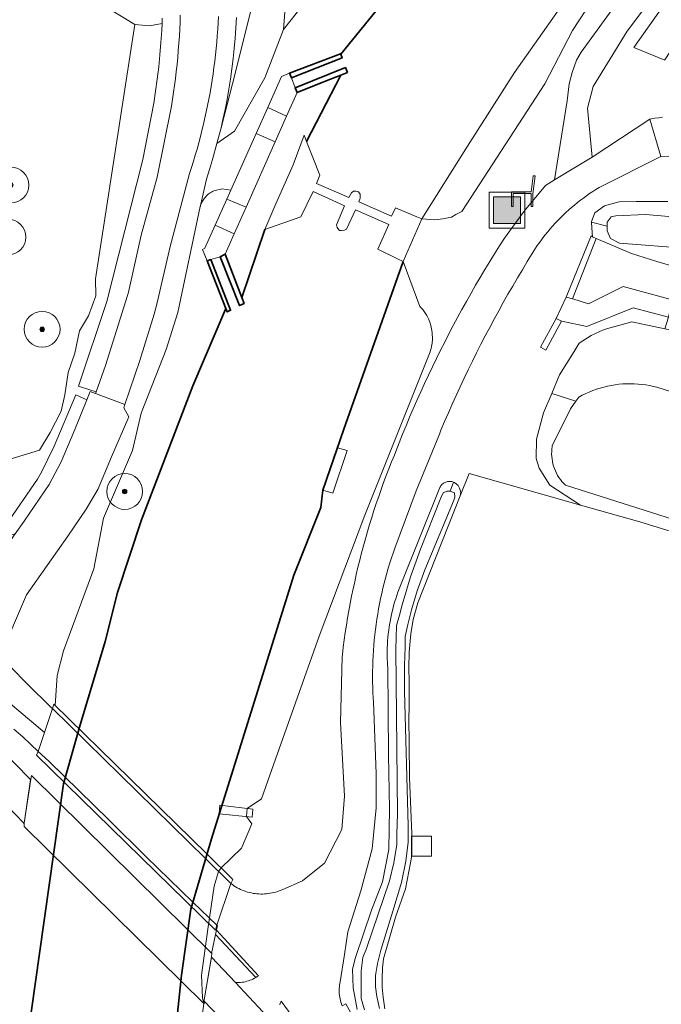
# Model space of a CAD drawing. Extents: x 154222 to 160093, y 456746 to 462495.
# Tile 205 of 254: x 159108 to 159179, y 460820 to 460930. Entities that reach past the tile are written whole.
import ezdxf

# ---------------------------------------------------------------- set-up
doc = ezdxf.new("R2010")
doc.units = 0
doc.header["$LTSCALE"] = 0.75
doc.layers.get('0').update_dxf_attribs({"linetype": 'CONTINUOUS'})
for name, color, linetype, lineweight in [('B-XX-FV-FAUNAPASSAGE_VISTRAP-GV', 252, 'CONTINUOUS', 18), ('B-XX-GK-BESCHOEIING-G', 252, 'GK-BESCHOEIING', 35), ('B-XX-GK-KADEMUUR-G', 252, 'CONTINUOUS', 35), ('B-XX-GK-KADEMUUR-GV', 252, 'CONTINUOUS', 35), ('B-XX-GR-BEPLANTING_CULTUUR_BOSPLANTSOEN-GV', 252, 'CONTINUOUS', 18), ('B-XX-GR-BEPLANTING_CULTUUR_HEESTERS-GV', 252, 'CONTINUOUS', 18), ('B-XX-GR-BOOM-S', 252, 'CONTINUOUS', 25), ('B-XX-GR-GRAS-GV', 252, 'CONTINUOUS', 13), ('B-XX-IE-MEUBILAIR_WEGMEUBILAIR-S', 252, 'CONTINUOUS', 25), ('B-XX-KW-KUNSTWERK_DEK-GV', 252, 'CONTINUOUS', 18), ('B-XX-KW-KUNSTWERK_KEERMUUR-GV', 252, 'CONTINUOUS', 18), ('B-XX-KW-KUNSTWERK_STEIGER-GV', 252, 'CONTINUOUS', 18), ('B-XX-KW-KUNSTWERK_STUW-G', 252, 'CONTINUOUS', 18), ('B-XX-KW-KUNSTWERK_STUW-GV', 252, 'CONTINUOUS', 18), ('B-XX-OG-TERREIN_CULTUURSCHEIDING-GV', 252, 'CONTINUOUS', 18), ('B-XX-OG-TERREIN_ONBEGROEID-GV', 252, 'CONTINUOUS', 18), ('B-XX-OG-WATER_SLOOT-GV', 252, 'CONTINUOUS', 18), ('B-XX-RI-GWA_RIOOLPUT-S', 252, 'CONTINUOUS', 25), ('B-XX-VH-VERHARDING_ASFALT-GV', 252, 'CONTINUOUS', 18), ('B-XX-VH-VERHARDING_BETONSTRAATSTEEN-GV', 252, 'CONTINUOUS', 18), ('B-XX-VH-VERHARDING_GRASBETONSTEEN-GV', 252, 'CONTINUOUS', 18), ('B-XX-VH-VERHARDING_TEGEL-GV', 252, 'CONTINUOUS', 18)]:
    doc.layers.add(name, color=color, linetype=linetype, lineweight=lineweight)
doc.linetypes.add('GK-BESCHOEIING', pattern='A,30,-5,[1,NLCS.SHX,S=1,R=0,X=0,Y=0],-5', length=40)

# ---------------------------------------------------------------- blocks, each defined once
blk = doc.blocks.new('SIE-WEG_AFVALBAK-SO')
at = {"linetype": 'ByBlock', "lineweight": 18}
h = blk.add_hatch(color=0, dxfattribs=at)
h.dxf.hatch_style = 1
h.paths.add_polyline_path([(-1.5, -1.5), (1.5, -1.5), (1.5, 1.5), (-1.5, 1.5)])
at = {"color": 0, "linetype": 'ByBlock', "lineweight": 18}
for points in [[(-2, -2), (2, -2), (2, 2), (-2, 2)], [(-1.5, -1.5), (1.5, -1.5), (1.5, 1.5), (-1.5, 1.5)]]:
    blk.add_lwpolyline(points, close=True, dxfattribs=at)
blk = doc.blocks.new('SRI-PUT_INSPECTIEPUT_RIOOLPUT-SO')
at = {"color": 0, "linetype": 'ByBlock', "lineweight": 18}
blk.add_lwpolyline([(-1.125, -1.125), (1.125, -1.125), (1.125, 1.125), (-1.125, 1.125)], close=True, dxfattribs=at)
blk = doc.blocks.new('SIE-WEG_ZITBANK-SO')
at = {"color": 0, "linetype": 'ByBlock', "lineweight": 18}
blk.add_lwpolyline([(-0.91, -1.63), (-0.91, -0.2), (1.09, -0.2), (1.09, -1.63), (1.29, -1.63), (1.29, -0.21), (1.54, 1.78), (1.33, 1.78), (1.11, 0), (-1.11, 0), (-1.11, -1.63)], close=True, dxfattribs=at)
blk = doc.blocks.new('SGR-BOOM_01-SO')
at = {"linetype": 'ByBlock', "lineweight": 18}
h = blk.add_hatch(color=0, dxfattribs=at)
h.dxf.hatch_style = 1
edge = h.paths.add_edge_path()
edge.add_arc((0, 0), 0.25, 0, 360)
at = {"color": 0, "linetype": 'ByBlock', "lineweight": 18}
for radius in [2, 0.25]:
    blk.add_circle((0, 0), radius, dxfattribs=at)

msp = doc.modelspace()

# ---------------------------------------------------------------- linework, layer by layer
at = {"layer": 'B-XX-FV-FAUNAPASSAGE_VISTRAP-GV'}
msp.add_lwpolyline([(159136.301, 460916.207), (159134.174, 460917.139), (159131.33, 460910.79), (159130.888, 460909.803), (159133.041, 460908.881)], close=True, dxfattribs=at)
at = {"layer": 'B-XX-GK-BESCHOEIING-G'}
for points in [[(159143.616, 460925.985), (159151.128, 460935.215), (159155.428, 460942.585), (159161.107, 460951.097), (159160.899, 460953.137), (159163.419, 460953.23)], [(159143.616, 460925.985), (159151.128, 460935.215), (159155.428, 460942.585), (159161.107, 460951.097), (159160.899, 460953.137)], [(159143.626, 460923.649), (159139.811, 460916.233)], [(159143.626, 460923.649), (159139.811, 460916.233)], [(159132.569, 460898.83), (159135.147, 460906.392)], [(159132.569, 460898.83), (159135.147, 460906.392)], [(159121.25, 460770.087), (159122.14, 460776.877), (159120.898, 460777.06), (159121.2, 460779.292), (159125.85, 460823.16), (159126.872, 460830.531), (159129.186, 460838.359), (159138.371, 460867.825), (159141.384, 460875.36), (159141.633, 460877.321), (159143.968, 460884.121), (159150.583, 460902.825)], [(159066.006, 460472.225), (159067.352, 460500), (159068.224, 460517.98), (159072.712, 460563.561), (159079.319, 460598.81), (159087.708, 460634.417), (159093.917, 460681.48), (159097.359, 460714.725), (159101.909, 460759.335), (159108.142, 460812.675), (159109.977, 460825.58), (159112.653, 460844.514), (159114.45, 460850.831), (159117.312, 460860.418), (159118.679, 460865.866), (159121.35, 460873.994), (159127.116, 460888.955), (159130.801, 460897.575)], [(159067.352, 460500), (159068.224, 460517.98), (159072.712, 460563.561), (159079.319, 460598.81), (159087.708, 460634.417), (159093.917, 460681.48), (159097.359, 460714.725), (159101.909, 460759.335), (159108.142, 460812.675), (159109.977, 460825.58), (159112.653, 460844.514), (159114.45, 460850.831), (159117.312, 460860.418), (159118.679, 460865.866), (159121.35, 460873.994), (159127.116, 460888.955), (159130.801, 460897.575)]]:
    msp.add_lwpolyline(points, dxfattribs=at)
at = {"layer": 'B-XX-GK-KADEMUUR-G'}
for points in [[(159143.616, 460925.985), (159143.766, 460925.562), (159138.117, 460923.343)], [(159138.513, 460922.216), (159144.145, 460924.483), (159144.381, 460923.951)], [(159132.569, 460898.83), (159132.828, 460898.159), (159132.319, 460897.92), (159130.155, 460903.366)], [(159129.101, 460903.056), (159131.32, 460897.384), (159130.948, 460897.201), (159130.801, 460897.575)]]:
    msp.add_lwpolyline(points, dxfattribs=at)
at = {"layer": 'B-XX-GK-KADEMUUR-GV'}
for points in [[(159143.616, 460925.985), (159143.601, 460926.029), (159137.894, 460923.863), (159138.117, 460923.343), (159143.766, 460925.562)], [(159144.381, 460923.951), (159144.145, 460924.483), (159138.513, 460922.216), (159138.742, 460921.695), (159141.991, 460922.995), (159143.626, 460923.649)], [(159132.569, 460898.83), (159130.714, 460903.65), (159130.155, 460903.366), (159132.319, 460897.92), (159132.828, 460898.159)], [(159131.32, 460897.384), (159129.101, 460903.056), (159128.696, 460902.921), (159130.801, 460897.576), (159130.948, 460897.201)]]:
    msp.add_lwpolyline(points, close=True, dxfattribs=at)
at = {"layer": 'B-XX-GR-BEPLANTING_CULTUUR_BOSPLANTSOEN-GV'}
for points in [[(159147.45, 460941.67), (159137.21, 460928.74), (159135.14, 460923.35), (159131.74, 460917.39), (159129.79, 460916), (159129.31, 460914.218), (159128.974, 460913.117), (159128.619, 460912.023), (159127.969, 460909.087), (159127.991, 460909.157), (159128.042, 460909.293), (159128.101, 460909.426), (159128.168, 460909.555), (159128.241, 460909.681), (159128.321, 460909.802), (159128.408, 460909.919), (159128.501, 460910.031), (159128.599, 460910.137), (159128.704, 460910.238), (159128.814, 460910.334), (159128.929, 460910.422), (159129.049, 460910.505), (159129.173, 460910.581), (159129.301, 460910.649), (159129.433, 460910.711), (159130.374, 460910.927), (159131.33, 460910.79), (159134.174, 460917.139), (159135.473, 460920.036), (159137.019, 460923.487), (159137.894, 460923.863), (159143.601, 460926.029), (159143.616, 460925.985), (159151.128, 460935.215)], [(159137.64, 460934.06), (159137.21, 460928.74), (159147.45, 460941.67)], [(159134.99, 460936.51), (159131.53, 460922.65), (159130.253, 460917.771), (159129.79, 460916), (159131.74, 460917.39), (159135.14, 460923.35), (159137.21, 460928.74), (159137.64, 460934.06)], [(159105.964, 460880.556), (159109.987, 460881.78), (159111.166, 460883.727), (159112.376, 460886.124), (159112.783, 460887.93), (159113.186, 460890.43), (159113.914, 460892.596), (159114.445, 460895.084), (159115.436, 460896.769), (159116.275, 460898.992), (159116.207, 460900.915), (159120.632, 460929.286), (159116.812, 460931.59)]]:
    msp.add_lwpolyline(points, dxfattribs=at)
at = {"layer": 'B-XX-GR-BEPLANTING_CULTUUR_HEESTERS-GV'}
msp.add_lwpolyline([(159131.958, 460930.065), (159131.898, 460928.916), (159131.818, 460927.769), (159131.718, 460926.622), (159131.598, 460925.478), (159131.459, 460924.336), (159131.299, 460923.197), (159131.119, 460922.06), (159130.919, 460920.927), (159130.7, 460919.798), (159130.461, 460918.672), (159130.253, 460917.771), (159131.53, 460922.65), (159134.99, 460936.51)], dxfattribs=at)
at = {"layer": 'B-XX-GR-GRAS-GV'}
msp.add_lwpolyline([(159195.006, 460868.206), (159177.047, 460873.762), (159170.412, 460875.641), (159157.965, 460879.167), (159156.968, 460876.658), (159152.23, 460864.733), (159151.698, 460862.857), (159151.449, 460861.264), (159151.275, 460859.202), (159151.224, 460857.523), (159151.273, 460855.856), (159151.271, 460853.225), (159151.232, 460851.694), (159151.255, 460849.089), (159151.302, 460845.211), (159151.556, 460838.926), (159151.579, 460836.506), (159151.418, 460835.715), (159150.861, 460832.777), (159149.734, 460829.617), (159148.41, 460824.975), (159148.286, 460823.987), (159148.26, 460822.74), (159148.247, 460821.814), (159148.345, 460820.702), (159148.529, 460819.393)], dxfattribs=at)
at = {"layer": 'B-XX-KW-KUNSTWERK_DEK-GV'}
for points in [[(159120.109, 460845.058), (159111.566, 460853.418), (159111.405, 460852.927), (159110.52, 460850.23), (159109.833, 460848.135), (159109.632, 460847.722), (159129.641, 460828.193), (159129.797, 460828.724), (159131.357, 460833.379), (159131.56, 460833.854), (159128.652, 460836.699)], [(159129.219, 460825.566), (159109.08, 460845.453), (159109.006, 460845.053), (159108.269, 460840.123), (159108.247, 460839.767), (159128.349, 460819.962), (159128.364, 460820.406), (159129.189, 460825.218)]]:
    msp.add_lwpolyline(points, close=True, dxfattribs=at)
at = {"layer": 'B-XX-KW-KUNSTWERK_KEERMUUR-GV'}
for points in [[(159171.736, 460905.605), (159171.581, 460905.681), (159168.81, 460898.867), (159169.526, 460898.675), (159172.163, 460905.395)], [(159168.296, 460896.166), (159167.672, 460896.454), (159165.941, 460893.269), (159166.534, 460892.923)]]:
    msp.add_lwpolyline(points, close=True, dxfattribs=at)
at = {"layer": 'B-XX-KW-KUNSTWERK_STEIGER-GV'}
for points in [[(159144.335, 460881.716), (159143.249, 460882.029), (159141.633, 460877.321), (159142.724, 460876.966)], [(159133.81, 460841.696), (159130.122, 460842.125), (159130.024, 460841.176), (159133.731, 460840.786)]]:
    msp.add_lwpolyline(points, close=True, dxfattribs=at)
at = {"layer": 'B-XX-KW-KUNSTWERK_STUW-G'}
for points in [[(159135.147, 460906.392), (159136.353, 460909.257), (159138.289, 460913.636), (159139.535, 460916.933), (159139.811, 460916.233)], [(159152.668, 460907.582), (159150.583, 460902.825)]]:
    msp.add_lwpolyline(points, dxfattribs=at)
at = {"layer": 'B-XX-KW-KUNSTWERK_STUW-GV'}
msp.add_lwpolyline([(159139.811, 460916.233), (159139.535, 460916.933), (159138.289, 460913.635), (159136.353, 460909.257), (159135.147, 460906.392), (159139.15, 460907.822), (159140.531, 460910.66), (159144.058, 460909.049), (159143.164, 460906.94), (159143.218, 460906.643), (159143.394, 460906.359), (159143.488, 460906.278), (159143.704, 460906.277), (159144.042, 460906.331), (159144.259, 460906.426), (159145.261, 460908.602), (159148.991, 460906.963), (159147.772, 460904.193), (159149.956, 460903.13), (159150.583, 460902.825), (159152.668, 460907.582), (159152.138, 460907.804), (159149.722, 460908.815), (159149.302, 460907.882), (159145.654, 460909.507), (159145.789, 460909.885), (159145.803, 460910.156), (159145.789, 460910.359), (159145.614, 460910.616), (159145.289, 460910.697), (159145.06, 460910.697), (159144.816, 460910.481), (159144.518, 460909.981), (159140.897, 460911.538), (159141.289, 460912.484)], close=True, dxfattribs=at)
at = {"layer": 'B-XX-OG-TERREIN_CULTUURSCHEIDING-GV'}
for points in [[(159179.073, 460943.246), (159169.502, 460928.622), (159166.404, 460922.65), (159157.163, 460908.428), (159156.488, 460908.065), (159155.977, 460907.795), (159155.015, 460907.586), (159154.129, 460907.496), (159152.668, 460907.582), (159150.583, 460902.825), (159152.467, 460897.815), (159152.781, 460897.458), (159153.016, 460897.137), (159153.225, 460896.798), (159153.406, 460896.443), (159153.558, 460896.075), (159153.68, 460895.696), (159153.771, 460895.308), (159153.831, 460894.915), (159153.849, 460894.716), (159153.861, 460894.318), (159153.855, 460894.119), (159153.819, 460893.723), (159153.789, 460893.526), (159153.751, 460893.33), (159153.706, 460893.136), (159153.653, 460892.944), (159153.592, 460892.755), (159153.523, 460892.568), (159146.329, 460874.495), (159141.227, 460861.02), (159135.909, 460846.132), (159134.766, 460842.831), (159133.151, 460841.773), (159133.082, 460840.854), (159133.705, 460840.056), (159132.526, 460837.327), (159130.253, 460835.132), (159129.948, 460834.716), (159129.483, 460833.1), (159128.76, 460828.309), (159128.081, 460823.163), (159128.178, 460820.611), (159128.311, 460819.999), (159128.349, 460819.962), (159128.358, 460820.236), (159128.364, 460820.406), (159129.178, 460825.153), (159129.189, 460825.218), (159129.219, 460825.566), (159129.191, 460825.593), (159129.624, 460827.685), (159129.73, 460828.194), (159129.842, 460828.687), (159129.797, 460828.724), (159131.357, 460833.379), (159131.517, 460833.26), (159131.691, 460833.14), (159131.87, 460833.026), (159132.053, 460832.92), (159132.24, 460832.82), (159132.43, 460832.728), (159132.624, 460832.643), (159132.821, 460832.565), (159133.02, 460832.495), (159133.222, 460832.432), (159133.427, 460832.377), (159133.633, 460832.33), (159133.841, 460832.29), (159134.05, 460832.258), (159134.26, 460832.235), (159134.472, 460832.219), (159134.683, 460832.212), (159134.895, 460832.212), (159135.106, 460832.22), (159135.317, 460832.236), (159135.527, 460832.261), (159135.736, 460832.293), (159135.944, 460832.333), (159136.15, 460832.381), (159136.355, 460832.437), (159136.557, 460832.5), (159136.756, 460832.571), (159136.953, 460832.649), (159137.146, 460832.735), (159139.367, 460833.681), (159141.815, 460835.652), (159143.739, 460839.435), (159144.033, 460843.142), (159143.605, 460851.358), (159143.77, 460858.696), (159143.801, 460858.955), (159143.903, 460859.773), (159144.013, 460860.59), (159144.13, 460861.406), (159144.256, 460862.221), (159144.39, 460863.035), (159144.532, 460863.847), (159144.681, 460864.658), (159144.839, 460865.468), (159145.004, 460866.276), (159145.177, 460867.082), (159145.358, 460867.887), (159145.546, 460868.689), (159145.743, 460869.49), (159145.947, 460870.289), (159146.159, 460871.086), (159146.378, 460871.881), (159146.606, 460872.674), (159146.841, 460873.464), (159147.083, 460874.252), (159147.334, 460875.038), (159147.592, 460875.821), (159147.857, 460876.602), (159148.13, 460877.38), (159148.411, 460878.156), (159148.699, 460878.928), (159148.995, 460879.698), (159149.297, 460880.465), (159149.608, 460881.229), (159149.761, 460881.625), (159150.138, 460882.584), (159150.523, 460883.54), (159150.915, 460884.492), (159151.314, 460885.442), (159151.72, 460886.389), (159152.134, 460887.332), (159152.556, 460888.272), (159152.984, 460889.209), (159153.42, 460890.142), (159153.863, 460891.072), (159154.313, 460891.999), (159154.771, 460892.922), (159155.236, 460893.841), (159155.707, 460894.757), (159156.186, 460895.67), (159156.672, 460896.578), (159157.165, 460897.483), (159157.665, 460898.383), (159158.172, 460899.28), (159158.686, 460900.173), (159159.206, 460901.062), (159159.734, 460901.947), (159160.269, 460902.827), (159160.81, 460903.704), (159161.358, 460904.576), (159161.913, 460905.444), (159164.109, 460908.46), (159166.487, 460911.336), (159167.497, 460911.948), (159168.916, 460920.782), (159169.148, 460922.66), (159169.473, 460923.944), (159169.974, 460925.296), (159170.461, 460926.201), (159183.236, 460943.806)], [(159183.963, 460939.688), (159175.618, 460928.564), (159171.83, 460922.357), (159171.196, 460919.943), (159171.689, 460914.485), (159178.133, 460918.731), (159178.299, 460918.76), (159178.721, 460918.828), (159179.144, 460918.888), (159179.568, 460918.94)], [(159179.833, 460925.314), (159176.374, 460926.722), (159185.172, 460939.217)], [(159129.961, 460930.183), (159129.927, 460929.469), (159129.884, 460928.755), (159129.833, 460928.041), (159129.775, 460927.329), (159129.708, 460926.617), (159129.633, 460925.905), (159129.551, 460925.195), (159129.46, 460924.485), (159129.362, 460923.777), (159129.256, 460923.069), (159129.141, 460922.363), (159129.019, 460921.659), (159128.889, 460920.955), (159128.751, 460920.253), (159128.606, 460919.553), (159128.452, 460918.855), (159128.291, 460918.158), (159128.122, 460917.463), (159127.945, 460916.77), (159127.76, 460916.079), (159127.568, 460915.39), (159127.368, 460914.703), (159127.16, 460914.019), (159126.945, 460913.337), (159126.722, 460912.657), (159124.578, 460904.516), (159123.085, 460898.084), (159122.775, 460896.948), (159121.179, 460891.787), (159119.52, 460886.88), (159119.404, 460886.48), (159119.938, 460885.484), (159117.909, 460880.753), (159116.511, 460877.461), (159115.177, 460875.176), (159113.147, 460872.151), (159108.526, 460865.624), (159105.505, 460858.652)], [(159106.866, 460857.425), (159108.479, 460855.805), (159111.331, 460852.983), (159111.405, 460852.927), (159111.566, 460853.418), (159111.724, 460853.263), (159111.952, 460856.62), (159112.653, 460859.379), (159116.053, 460868.534), (159117.105, 460874.162), (159120.374, 460881.72), (159121.314, 460885.911), (159124.137, 460893.018), (159125.412, 460897.125), (159127.934, 460908.973), (159127.947, 460909.018), (159127.969, 460909.087), (159128.619, 460912.023), (159128.974, 460913.117), (159129.31, 460914.218), (159129.79, 460916), (159130.253, 460917.771), (159130.461, 460918.672), (159130.7, 460919.798), (159130.919, 460920.927), (159131.119, 460922.06), (159131.299, 460923.197), (159131.459, 460924.336), (159131.598, 460925.478), (159131.718, 460926.622), (159131.818, 460927.769), (159131.898, 460928.916), (159131.958, 460930.065)], [(159123.687, 460929.996), (159123.66, 460929.401), (159123.625, 460928.632), (159123.539, 460927.269), (159123.427, 460925.908), (159123.291, 460924.549), (159123.131, 460923.193), (159122.946, 460921.84), (159122.736, 460920.491), (159121.52, 460914.212), (159117.503, 460898.383), (159114.342, 460888.913), (159115.688, 460888.464), (159116.288, 460888.264), (159117.344, 460891.239), (159119.808, 460899.047), (159119.904, 460899.393), (159121.331, 460905.791), (159123.118, 460912.256), (159124.709, 460920.166), (159124.833, 460920.942), (159124.949, 460921.72), (159125.057, 460922.499), (159125.157, 460923.279), (159125.249, 460924.06), (159125.333, 460924.842), (159125.41, 460925.624), (159125.478, 460926.408), (159125.538, 460927.192), (159125.591, 460927.977), (159125.635, 460928.762), (159125.671, 460929.547), (159125.7, 460930.333)], [(159106.198, 460873.403), (159109.728, 460878.536), (159110.194, 460879.318), (159111.6, 460882.21), (159114.04, 460887.964), (159115.266, 460887.406), (159115.629, 460888.314), (159116.227, 460888.093), (159116.288, 460888.264), (159115.688, 460888.464), (159114.342, 460888.913), (159117.503, 460898.383), (159121.52, 460914.212), (159122.736, 460920.491), (159122.946, 460921.84), (159123.131, 460923.193), (159123.291, 460924.549), (159123.427, 460925.908), (159123.539, 460927.269), (159123.625, 460928.632), (159123.66, 460929.401), (159122.27, 460929.129), (159120.632, 460929.286), (159116.207, 460900.915), (159116.275, 460898.992), (159115.436, 460896.769), (159114.445, 460895.084), (159113.914, 460892.596), (159113.186, 460890.43), (159112.783, 460887.93), (159112.376, 460886.124), (159111.166, 460883.727), (159109.987, 460881.78), (159105.964, 460880.556)], [(159188.911, 460914.841), (159179.393, 460914.547), (159172.489, 460911.091), (159172.128, 460910.87), (159171.771, 460910.643), (159171.418, 460910.408), (159171.071, 460910.168), (159170.727, 460909.92), (159170.389, 460909.666), (159170.055, 460909.406), (159169.726, 460909.14), (159169.402, 460908.867), (159169.084, 460908.588), (159168.77, 460908.304), (159168.463, 460908.013), (159168.16, 460907.717), (159167.864, 460907.415), (159167.573, 460907.107), (159167.288, 460906.794), (159167.009, 460906.476), (159166.736, 460906.152), (159166.47, 460905.824), (159166.209, 460905.49), (159165.955, 460905.152), (159165.707, 460904.808), (159165.574, 460904.618), (159165.012, 460903.721), (159164.456, 460902.82), (159163.907, 460901.915), (159163.365, 460901.005), (159162.83, 460900.091), (159162.302, 460899.174), (159161.78, 460898.253), (159161.266, 460897.327), (159160.759, 460896.398), (159160.258, 460895.465), (159159.765, 460894.528), (159159.279, 460893.587), (159158.8, 460892.643), (159158.328, 460891.695), (159157.863, 460890.744), (159157.406, 460889.789), (159156.956, 460888.831), (159156.513, 460887.869), (159156.077, 460886.904), (159155.649, 460885.936), (159155.228, 460884.965), (159154.814, 460883.99), (159154.635, 460883.562), (159152.064, 460877.234), (159149.656, 460870.842), (159149.463, 460870.288), (159149.278, 460869.732), (159149.101, 460869.174), (159148.931, 460868.613), (159148.769, 460868.049), (159148.615, 460867.484), (159148.468, 460866.916), (159148.329, 460866.347), (159148.198, 460865.776), (159148.074, 460865.203), (159147.959, 460864.628), (159147.851, 460864.052), (159147.751, 460863.474), (159147.66, 460862.895), (159147.576, 460862.315), (159147.499, 460861.734), (159147.431, 460861.152), (159147.371, 460860.569), (159147.319, 460859.985), (159147.275, 460859.401), (159147.239, 460858.816), (159147.21, 460858.23), (159147.19, 460857.644), (159147.178, 460857.058), (159147.174, 460856.472), (159147.177, 460855.886), (159147.189, 460855.3), (159147.209, 460854.714), (159147.236, 460854.129), (159147.264, 460853.666), (159147.573, 460845.63), (159147.572, 460841.853), (159147.142, 460837.259), (159145.85, 460832.581), (159144.42, 460828.008), (159144.039, 460825.449), (159143.552, 460822.422), (159143.515, 460822.234), (159143.486, 460822.044), (159143.465, 460821.853), (159143.451, 460821.661), (159143.446, 460821.469), (159143.449, 460821.277), (159143.46, 460821.085), (159143.479, 460820.894), (159143.505, 460820.704), (159143.54, 460820.515), (159143.582, 460820.328), (159143.632, 460820.142), (159143.69, 460819.959), (159143.756, 460819.779)], [(159180.218, 460896.636), (159176.268, 460897.651), (159171.105, 460895.58), (159168.314, 460896.157), (159168.296, 460896.166), (159166.534, 460892.923), (159165.941, 460893.269), (159167.672, 460896.454), (159168.81, 460898.867), (159171.581, 460905.681), (159171.736, 460905.605), (159171.664, 460906.592), (159171.643, 460907.218), (159171.64, 460907.308), (159171.986, 460908.271), (159173.098, 460909.036), (159174.704, 460909.504), (159176.606, 460909.527), (159180.162, 460909.525)], [(159127.701, 460815.31), (159128.311, 460819.999), (159128.178, 460820.611), (159128.081, 460823.163), (159128.76, 460828.309), (159129.483, 460833.1), (159129.948, 460834.716), (159130.253, 460835.132), (159132.526, 460837.327), (159133.705, 460840.056), (159133.082, 460840.854), (159133.151, 460841.773), (159134.766, 460842.831), (159135.909, 460846.132), (159141.227, 460861.02), (159146.329, 460874.495), (159153.523, 460892.568), (159153.592, 460892.755), (159153.653, 460892.944), (159153.706, 460893.136), (159153.751, 460893.33), (159153.789, 460893.526), (159153.819, 460893.723), (159153.855, 460894.119), (159153.861, 460894.318), (159153.849, 460894.716), (159153.831, 460894.915), (159153.771, 460895.308), (159153.68, 460895.696), (159153.558, 460896.075), (159153.406, 460896.443), (159153.225, 460896.798), (159153.016, 460897.137), (159152.781, 460897.458), (159152.467, 460897.815), (159150.583, 460902.825), (159143.968, 460884.121), (159141.633, 460877.321), (159141.384, 460875.361), (159138.371, 460867.825), (159129.186, 460838.359), (159126.872, 460830.531), (159125.85, 460823.16), (159125.186, 460816.894)], [(159145.459, 460819.333), (159144.991, 460821.758), (159144.938, 460823.844), (159145.263, 460825.118), (159147.059, 460830.396), (159148.275, 460833.583), (159148.99, 460837.19), (159149.085, 460841.721), (159148.957, 460847.766), (159148.868, 460857.568), (159148.859, 460857.684), (159148.835, 460858.082), (159148.819, 460858.481), (159148.81, 460858.879), (159148.81, 460859.278), (159148.817, 460859.677), (159148.833, 460860.075), (159148.856, 460860.473), (159148.888, 460860.871), (159148.928, 460861.268), (159148.975, 460861.664), (159149.03, 460862.059), (159149.094, 460862.453), (159149.165, 460862.845), (159149.244, 460863.236), (159149.331, 460863.625), (159149.426, 460864.012), (159149.528, 460864.398), (159149.638, 460864.781), (159149.756, 460865.162), (159149.881, 460865.541), (159150.014, 460865.916), (159150.155, 460866.29), (159150.303, 460866.66), (159154.682, 460877.584), (159154.714, 460877.649), (159154.763, 460877.733), (159154.82, 460877.813), (159154.882, 460877.888), (159154.951, 460877.958), (159155.025, 460878.022), (159155.104, 460878.08), (159155.187, 460878.131), (159155.274, 460878.176), (159155.365, 460878.212), (159155.458, 460878.242), (159155.554, 460878.263), (159155.65, 460878.277), (159155.748, 460878.283), (159155.846, 460878.281), (159155.943, 460878.271), (159156.039, 460878.253), (159156.134, 460878.227), (159156.217, 460878.197), (159156.226, 460878.194), (159156.315, 460878.153), (159156.734, 460877.831), (159156.894, 460877.523), (159157.018, 460877.065), (159156.968, 460876.658), (159157.965, 460879.167), (159170.412, 460875.641), (159166.971, 460877.872), (159165.787, 460879.749), (159165.442, 460880.836), (159165.493, 460883.01), (159166.286, 460885.923), (159167.191, 460888.081), (159168.067, 460890.17), (159169.699, 460892.786), (159170.243, 460893.724), (159171.577, 460894.563), (159173.059, 460895.253), (159176.122, 460896.091), (159179.84, 460895.327)], [(159106.644, 460799.858), (159108.142, 460812.675), (159109.977, 460825.58), (159112.653, 460844.514), (159112.858, 460845.234), (159111.002, 460847.044), (159109.833, 460848.135), (159108.114, 460849.778), (159107.107, 460850.622)], [(159105.358, 460848.643), (159108.97, 460845.009), (159108.269, 460840.123), (159108.266, 460840.068), (159108.185, 460840.148), (159103.846, 460844.614)], [(159143.776, 460819.73), (159144.206, 460819.974), (159146.404, 460815.998)]]:
    msp.add_lwpolyline(points, dxfattribs=at)
for points in [[(159139.811, 460916.233), (159143.626, 460923.649), (159141.991, 460922.995), (159138.742, 460921.695), (159138.257, 460920.605), (159137.571, 460919.063), (159136.301, 460916.207), (159133.041, 460908.881), (159131.724, 460905.921), (159131.168, 460904.671), (159130.714, 460903.65), (159132.569, 460898.83), (159135.147, 460906.392), (159136.353, 460909.257), (159138.289, 460913.635), (159139.535, 460916.933)], [(159131.33, 460910.79), (159130.374, 460910.927), (159129.433, 460910.711), (159129.301, 460910.649), (159129.173, 460910.581), (159129.049, 460910.505), (159128.929, 460910.422), (159128.814, 460910.334), (159128.704, 460910.238), (159128.599, 460910.137), (159128.501, 460910.031), (159128.408, 460909.919), (159128.321, 460909.802), (159128.241, 460909.681), (159128.168, 460909.555), (159128.101, 460909.426), (159128.042, 460909.293), (159127.991, 460909.157), (159127.969, 460909.087), (159127.947, 460909.018), (159127.934, 460908.973), (159125.412, 460897.125), (159124.137, 460893.018), (159121.314, 460885.911), (159120.374, 460881.72), (159117.105, 460874.162), (159116.053, 460868.534), (159112.653, 460859.379), (159111.952, 460856.62), (159111.724, 460853.263), (159111.566, 460853.418), (159111.405, 460852.927), (159110.52, 460850.23), (159109.833, 460848.135), (159111.002, 460847.044), (159112.858, 460845.234), (159114.45, 460850.831), (159117.312, 460860.418), (159118.679, 460865.866), (159121.35, 460873.994), (159127.116, 460888.955), (159130.801, 460897.576), (159128.696, 460902.921), (159128.169, 460904.165), (159128.433, 460904.325), (159129.578, 460906.881), (159130.888, 460909.803)], [(159134.148, 460822.905), (159129.624, 460827.685), (159129.191, 460825.593), (159129.219, 460825.566), (159129.189, 460825.218), (159129.178, 460825.153), (159131.871, 460822.326), (159132.053, 460822.323), (159132.235, 460822.328), (159132.416, 460822.341), (159132.597, 460822.362), (159132.777, 460822.391), (159132.955, 460822.427), (159133.131, 460822.472), (159133.306, 460822.524), (159133.477, 460822.584), (159133.646, 460822.651), (159133.812, 460822.726), (159133.975, 460822.808), (159134.134, 460822.897)], [(159130.846, 460817.644), (159128.358, 460820.236), (159128.349, 460819.962), (159128.311, 460819.999), (159127.701, 460815.31), (159128.645, 460814.082)]]:
    msp.add_lwpolyline(points, close=True, dxfattribs=at)
at = {"layer": 'B-XX-OG-TERREIN_ONBEGROEID-GV'}
for points in [[(159185.172, 460939.217), (159176.374, 460926.722), (159179.833, 460925.314), (159179.84, 460925.335), (159180.384, 460926.199), (159181.175, 460926.766), (159182.039, 460926.84), (159182.854, 460926.765), (159184.283, 460926.359), (159194.885, 460941.294)], [(159487.869, 460813.376), (159408.267, 460835.472), (159332.603, 460856.638), (159261.198, 460878.623), (159233.242, 460887.536), (159231.221, 460888.096), (159210.581, 460893.451), (159191.424, 460899.187), (159178.933, 460902.818), (159176.099, 460903.712), (159172.163, 460905.395), (159169.526, 460898.675), (159169.551, 460898.668), (159171.279, 460898.124), (159175.158, 460900.047), (159180.64, 460898.537), (159180.218, 460896.636), (159179.84, 460895.327), (159193.012, 460892.621), (159268.599, 460870.41), (159375.113, 460839.329), (159460.01, 460814.303)]]:
    msp.add_lwpolyline(points, dxfattribs=at)
at = {"layer": 'B-XX-OG-WATER_SLOOT-GV'}
msp.add_lwpolyline([(159177.626, 460944.114), (159177.215, 460944.245), (159170.449, 460934.462), (159163.033, 460923.923), (159157.782, 460915.708), (159152.668, 460907.582), (159154.129, 460907.496), (159155.015, 460907.586), (159155.977, 460907.795), (159156.488, 460908.065), (159157.163, 460908.428), (159166.404, 460922.65), (159169.502, 460928.622), (159179.073, 460943.246), (159178.051, 460943.859)], close=True, dxfattribs=at)
for points in [[(159151.128, 460935.215), (159143.616, 460925.985), (159143.766, 460925.562), (159138.117, 460923.343), (159138.513, 460922.216), (159144.145, 460924.483), (159144.381, 460923.951), (159143.626, 460923.649), (159139.811, 460916.233), (159141.289, 460912.484), (159140.897, 460911.538), (159144.518, 460909.981), (159144.816, 460910.481), (159145.06, 460910.697), (159145.289, 460910.697), (159145.614, 460910.616), (159145.789, 460910.359), (159145.803, 460910.156), (159145.789, 460909.885), (159145.654, 460909.507), (159149.302, 460907.882), (159149.722, 460908.815), (159152.138, 460907.804), (159152.668, 460907.582), (159157.782, 460915.708), (159163.033, 460923.923), (159170.449, 460934.462)], [(159116.812, 460931.59), (159120.632, 460929.286), (159122.27, 460929.129), (159123.66, 460929.401), (159123.687, 460929.996)], [(159125.186, 460816.894), (159125.85, 460823.16), (159126.872, 460830.531), (159129.186, 460838.359), (159138.371, 460867.825), (159141.384, 460875.361), (159141.633, 460877.321), (159143.968, 460884.121), (159150.583, 460902.825), (159149.956, 460903.13), (159147.772, 460904.193), (159148.991, 460906.963), (159145.261, 460908.602), (159144.259, 460906.426), (159144.042, 460906.331), (159143.704, 460906.277), (159143.488, 460906.278), (159143.394, 460906.359), (159143.218, 460906.643), (159143.164, 460906.94), (159144.058, 460909.049), (159140.531, 460910.66), (159139.15, 460907.822), (159135.147, 460906.392), (159132.569, 460898.83), (159132.828, 460898.159), (159132.319, 460897.92), (159130.155, 460903.366), (159129.101, 460903.056), (159131.32, 460897.384), (159130.948, 460897.201), (159130.801, 460897.576), (159127.116, 460888.955), (159121.35, 460873.994), (159118.679, 460865.866), (159117.312, 460860.418), (159114.45, 460850.831), (159112.858, 460845.234), (159112.653, 460844.514), (159109.977, 460825.58), (159108.142, 460812.675)], [(159180.162, 460909.525), (159176.606, 460909.527), (159174.704, 460909.504), (159173.098, 460909.036), (159171.986, 460908.271), (159171.64, 460907.308), (159171.643, 460907.218), (159173.385, 460906.795), (159173.396, 460907.242), (159173.841, 460907.81), (159174.335, 460907.933), (159177.645, 460908.078), (159181.571, 460907.755)], [(159181.571, 460907.755), (159177.645, 460908.078), (159174.335, 460907.933), (159173.841, 460907.81), (159173.396, 460907.242), (159173.385, 460906.795), (159173.371, 460906.254), (159173.741, 460905.414), (159174.753, 460904.87), (159182.482, 460904.272)], [(159326.328, 460864.686), (159312.762, 460868.591), (159273.413, 460878.652), (159239.823, 460888.021), (159195.841, 460900.582), (159184.631, 460903.875), (159182.482, 460904.272), (159174.753, 460904.87), (159173.741, 460905.414), (159173.371, 460906.254), (159173.385, 460906.795), (159171.643, 460907.218), (159171.664, 460906.592), (159171.736, 460905.605), (159172.163, 460905.395), (159176.099, 460903.712), (159178.933, 460902.818), (159191.424, 460899.187), (159210.581, 460893.451), (159231.221, 460888.096), (159233.242, 460887.536), (159265.768, 460878.514), (159298.373, 460869.93), (159315.767, 460865.279)], [(159179.84, 460895.327), (159176.122, 460896.091), (159173.059, 460895.253), (159171.577, 460894.563), (159170.243, 460893.724), (159169.699, 460892.786), (159168.067, 460890.17), (159167.191, 460888.081), (159169.886, 460887.228), (159170.217, 460887.688), (159170.596, 460887.893), (159170.982, 460888.083), (159171.374, 460888.259), (159171.773, 460888.421), (159172.178, 460888.567), (159172.588, 460888.698), (159173.003, 460888.815), (159173.421, 460888.915), (159173.843, 460889), (159174.268, 460889.069), (159174.695, 460889.122), (159175.124, 460889.16), (159175.553, 460889.181), (159175.984, 460889.187), (159176.414, 460889.176), (159176.844, 460889.15), (159177.272, 460889.107), (159177.698, 460889.049), (159178.122, 460888.975), (159178.543, 460888.885), (159178.94, 460888.785), (159195.644, 460883.518)], [(159195.644, 460883.518), (159178.94, 460888.785), (159178.543, 460888.885), (159178.122, 460888.975), (159177.698, 460889.049), (159177.272, 460889.107), (159176.844, 460889.15), (159176.414, 460889.176), (159175.984, 460889.187), (159175.553, 460889.181), (159175.124, 460889.16), (159174.695, 460889.122), (159174.268, 460889.069), (159173.843, 460889), (159173.421, 460888.915), (159173.003, 460888.815), (159172.588, 460888.698), (159172.178, 460888.567), (159171.773, 460888.421), (159171.374, 460888.259), (159170.982, 460888.083), (159170.596, 460887.893), (159170.217, 460887.688), (159169.886, 460887.228), (159169.271, 460886.375), (159167.251, 460882.235), (159167.24, 460882.17), (159167.205, 460881.894), (159167.185, 460881.617), (159167.181, 460881.338), (159167.194, 460881.06), (159167.222, 460880.784), (159167.266, 460880.509), (159167.326, 460880.237), (159167.401, 460879.969), (159167.491, 460879.706), (159167.597, 460879.449), (159167.717, 460879.198), (159167.851, 460878.954), (159167.999, 460878.719), (159168.161, 460878.492), (159168.335, 460878.275), (159168.521, 460878.069), (159168.719, 460877.873), (159199.081, 460868.236)], [(159199.081, 460868.236), (159168.719, 460877.873), (159168.521, 460878.069), (159168.335, 460878.275), (159168.161, 460878.492), (159167.999, 460878.719), (159167.851, 460878.954), (159167.717, 460879.198), (159167.597, 460879.449), (159167.491, 460879.706), (159167.401, 460879.969), (159167.326, 460880.237), (159167.266, 460880.509), (159167.222, 460880.784), (159167.194, 460881.06), (159167.181, 460881.338), (159167.185, 460881.617), (159167.205, 460881.894), (159167.24, 460882.17), (159167.251, 460882.235), (159169.271, 460886.375), (159169.886, 460887.228), (159167.191, 460888.081), (159166.286, 460885.923), (159165.493, 460883.01), (159165.442, 460880.836), (159165.787, 460879.749), (159166.971, 460877.872), (159170.412, 460875.641), (159177.047, 460873.762), (159195.006, 460868.206)], [(159146.257, 460819.279), (159145.912, 460820.539), (159145.888, 460821.626), (159145.889, 460822.614), (159145.89, 460823.651), (159146.088, 460825.133), (159146.484, 460826.145), (159149.058, 460833.675), (159149.554, 460835.7), (159149.876, 460837.75), (159149.877, 460838.91), (159149.977, 460841.182), (159149.777, 460859.525), (159149.861, 460862.187), (159150.166, 460863.36), (159150.488, 460864.52), (159151.429, 460867.631), (159152.543, 460870.718), (159154.794, 460876.445), (159155.066, 460877.013), (159155.462, 460877.186), (159155.832, 460877.185), (159155.856, 460877.176), (159156.217, 460878.197), (159156.134, 460878.227), (159156.039, 460878.253), (159155.943, 460878.271), (159155.846, 460878.281), (159155.748, 460878.283), (159155.65, 460878.277), (159155.554, 460878.263), (159155.458, 460878.242), (159155.365, 460878.212), (159155.274, 460878.176), (159155.187, 460878.131), (159155.104, 460878.08), (159155.025, 460878.022), (159154.951, 460877.958), (159154.882, 460877.888), (159154.82, 460877.813), (159154.763, 460877.733), (159154.714, 460877.649), (159154.682, 460877.584), (159150.303, 460866.66), (159150.155, 460866.29), (159150.014, 460865.916), (159149.881, 460865.541), (159149.756, 460865.162), (159149.638, 460864.781), (159149.528, 460864.398), (159149.426, 460864.012), (159149.331, 460863.625), (159149.244, 460863.236), (159149.165, 460862.845), (159149.094, 460862.453), (159149.03, 460862.059), (159148.975, 460861.664), (159148.928, 460861.268), (159148.888, 460860.871), (159148.856, 460860.473), (159148.833, 460860.075), (159148.817, 460859.677), (159148.81, 460859.278), (159148.81, 460858.879), (159148.819, 460858.481), (159148.835, 460858.082), (159148.859, 460857.684), (159148.868, 460857.568), (159148.957, 460847.766), (159149.085, 460841.721), (159148.99, 460837.19), (159148.275, 460833.583), (159147.059, 460830.396), (159145.263, 460825.118), (159144.938, 460823.844), (159144.991, 460821.758), (159145.459, 460819.333)], [(159148.529, 460819.393), (159148.345, 460820.702), (159148.247, 460821.814), (159148.26, 460822.74), (159148.286, 460823.987), (159148.41, 460824.975), (159149.734, 460829.617), (159150.861, 460832.777), (159151.418, 460835.715), (159151.579, 460836.506), (159151.556, 460838.926), (159151.302, 460845.211), (159151.255, 460849.089), (159151.232, 460851.694), (159151.271, 460853.225), (159151.273, 460855.856), (159151.224, 460857.523), (159151.275, 460859.202), (159151.449, 460861.264), (159151.698, 460862.857), (159152.23, 460864.733), (159156.968, 460876.658), (159157.018, 460877.065), (159156.894, 460877.523), (159156.734, 460877.831), (159156.315, 460878.153), (159156.226, 460878.194), (159156.217, 460878.197), (159155.856, 460877.176), (159156.326, 460876.988), (159156.35, 460876.518), (159156.227, 460876.074), (159153.01, 460868.396), (159152.169, 460866.05), (159151.525, 460863.951), (159151.104, 460862.322), (159150.832, 460860.964), (159150.806, 460859.803), (159150.73, 460857.728), (159150.728, 460854.864), (159151.162, 460839.823), (159151.136, 460837.996), (159150.887, 460835.872), (159150.392, 460833.501), (159149.451, 460830.316), (159148.089, 460825.946), (159147.742, 460824.464), (159147.519, 460823.106), (159147.494, 460821.872), (159147.666, 460820.76), (159147.936, 460819.426)], [(159147.936, 460819.426), (159147.666, 460820.76), (159147.494, 460821.872), (159147.519, 460823.106), (159147.742, 460824.464), (159148.089, 460825.946), (159149.451, 460830.316), (159150.392, 460833.501), (159150.887, 460835.872), (159151.136, 460837.996), (159151.162, 460839.823), (159150.728, 460854.864), (159150.73, 460857.728), (159150.806, 460859.803), (159150.832, 460860.964), (159151.104, 460862.322), (159151.525, 460863.951), (159152.169, 460866.05), (159153.01, 460868.396), (159156.227, 460876.074), (159156.35, 460876.518), (159156.326, 460876.988), (159155.856, 460877.176), (159155.832, 460877.185), (159155.462, 460877.186), (159155.066, 460877.013), (159154.794, 460876.445), (159152.543, 460870.718), (159151.429, 460867.631), (159150.488, 460864.52), (159150.166, 460863.36), (159149.861, 460862.187), (159149.777, 460859.525), (159149.977, 460841.182), (159149.877, 460838.91), (159149.876, 460837.75), (159149.554, 460835.7), (159149.058, 460833.675), (159146.484, 460826.145), (159146.088, 460825.133), (159145.89, 460823.651), (159145.889, 460822.614), (159145.888, 460821.626), (159145.912, 460820.539), (159146.257, 460819.279)]]:
    msp.add_lwpolyline(points, dxfattribs=at)
at = {"layer": 'B-XX-VH-VERHARDING_ASFALT-GV'}
for points in [[(159183.236, 460943.806), (159170.461, 460926.201), (159169.974, 460925.296), (159169.473, 460923.944), (159169.148, 460922.66), (159168.916, 460920.782), (159167.497, 460911.948), (159169.283, 460913.029), (159171.689, 460914.485), (159171.196, 460919.943), (159171.83, 460922.357), (159175.618, 460928.564), (159183.963, 460939.688)], [(159125.7, 460930.333), (159125.671, 460929.547), (159125.635, 460928.762), (159125.591, 460927.977), (159125.538, 460927.192), (159125.478, 460926.408), (159125.41, 460925.624), (159125.333, 460924.842), (159125.249, 460924.06), (159125.157, 460923.279), (159125.057, 460922.499), (159124.949, 460921.72), (159124.833, 460920.942), (159124.709, 460920.166), (159123.118, 460912.256), (159121.331, 460905.791), (159119.904, 460899.393), (159119.808, 460899.047), (159117.344, 460891.239), (159116.288, 460888.264), (159116.227, 460888.093), (159119.52, 460886.88), (159121.179, 460891.787), (159122.775, 460896.948), (159123.085, 460898.084), (159124.578, 460904.516), (159126.722, 460912.657), (159126.945, 460913.337), (159127.16, 460914.019), (159127.368, 460914.703), (159127.568, 460915.39), (159127.76, 460916.079), (159127.945, 460916.77), (159128.122, 460917.463), (159128.291, 460918.158), (159128.452, 460918.855), (159128.606, 460919.553), (159128.751, 460920.253), (159128.889, 460920.955), (159129.019, 460921.659), (159129.141, 460922.363), (159129.256, 460923.069), (159129.362, 460923.777), (159129.46, 460924.485), (159129.551, 460925.195), (159129.633, 460925.905), (159129.708, 460926.617), (159129.775, 460927.329), (159129.833, 460928.041), (159129.884, 460928.755), (159129.927, 460929.469), (159129.961, 460930.183)], [(159143.756, 460819.779), (159143.69, 460819.959), (159143.632, 460820.142), (159143.582, 460820.328), (159143.54, 460820.515), (159143.505, 460820.704), (159143.479, 460820.894), (159143.46, 460821.085), (159143.449, 460821.277), (159143.446, 460821.469), (159143.451, 460821.661), (159143.465, 460821.853), (159143.486, 460822.044), (159143.515, 460822.234), (159143.552, 460822.422), (159144.039, 460825.449), (159144.42, 460828.008), (159145.85, 460832.581), (159147.142, 460837.259), (159147.572, 460841.853), (159147.573, 460845.63), (159147.264, 460853.666), (159147.236, 460854.129), (159147.209, 460854.714), (159147.189, 460855.3), (159147.177, 460855.886), (159147.174, 460856.472), (159147.178, 460857.058), (159147.19, 460857.644), (159147.21, 460858.23), (159147.239, 460858.816), (159147.275, 460859.401), (159147.319, 460859.985), (159147.371, 460860.569), (159147.431, 460861.152), (159147.499, 460861.734), (159147.576, 460862.315), (159147.66, 460862.895), (159147.751, 460863.474), (159147.851, 460864.052), (159147.959, 460864.628), (159148.074, 460865.203), (159148.198, 460865.776), (159148.329, 460866.347), (159148.468, 460866.916), (159148.615, 460867.484), (159148.769, 460868.049), (159148.931, 460868.613), (159149.101, 460869.174), (159149.278, 460869.732), (159149.463, 460870.288), (159149.656, 460870.842), (159152.064, 460877.234), (159154.635, 460883.562), (159154.814, 460883.99), (159155.228, 460884.965), (159155.649, 460885.936), (159156.077, 460886.904), (159156.513, 460887.869), (159156.956, 460888.831), (159157.406, 460889.789), (159157.863, 460890.744), (159158.328, 460891.695), (159158.8, 460892.643), (159159.279, 460893.587), (159159.765, 460894.528), (159160.258, 460895.465), (159160.759, 460896.398), (159161.266, 460897.327), (159161.78, 460898.253), (159162.302, 460899.174), (159162.83, 460900.091), (159163.365, 460901.005), (159163.907, 460901.915), (159164.456, 460902.82), (159165.012, 460903.721), (159165.574, 460904.618), (159165.707, 460904.808), (159165.955, 460905.152), (159166.209, 460905.49), (159166.47, 460905.824), (159166.736, 460906.152), (159167.009, 460906.476), (159167.288, 460906.794), (159167.573, 460907.107), (159167.864, 460907.415), (159168.16, 460907.717), (159168.463, 460908.013), (159168.77, 460908.304), (159169.084, 460908.588), (159169.402, 460908.867), (159169.726, 460909.14), (159170.055, 460909.406), (159170.389, 460909.666), (159170.727, 460909.92), (159171.071, 460910.168), (159171.418, 460910.408), (159171.771, 460910.643), (159172.128, 460910.87), (159172.489, 460911.091), (159179.393, 460914.547), (159178.133, 460918.731), (159171.689, 460914.485), (159169.283, 460913.029), (159167.497, 460911.948), (159166.487, 460911.336), (159164.109, 460908.46), (159161.913, 460905.444), (159161.358, 460904.576), (159160.81, 460903.704), (159160.269, 460902.827), (159159.734, 460901.947), (159159.206, 460901.062), (159158.686, 460900.173), (159158.172, 460899.28), (159157.665, 460898.383), (159157.165, 460897.483), (159156.672, 460896.578), (159156.186, 460895.67), (159155.707, 460894.757), (159155.236, 460893.841), (159154.771, 460892.922), (159154.313, 460891.999), (159153.863, 460891.072), (159153.42, 460890.142), (159152.984, 460889.209), (159152.556, 460888.272), (159152.134, 460887.332), (159151.72, 460886.389), (159151.314, 460885.442), (159150.915, 460884.492), (159150.523, 460883.54), (159150.138, 460882.584), (159149.761, 460881.625), (159149.608, 460881.229), (159149.297, 460880.465), (159148.995, 460879.698), (159148.699, 460878.928), (159148.411, 460878.156), (159148.13, 460877.38), (159147.857, 460876.602), (159147.592, 460875.821), (159147.334, 460875.038), (159147.083, 460874.252), (159146.841, 460873.464), (159146.606, 460872.674), (159146.378, 460871.881), (159146.159, 460871.086), (159145.947, 460870.289), (159145.743, 460869.49), (159145.546, 460868.689), (159145.358, 460867.887), (159145.177, 460867.082), (159145.004, 460866.276), (159144.839, 460865.468), (159144.681, 460864.658), (159144.532, 460863.847), (159144.39, 460863.035), (159144.256, 460862.221), (159144.13, 460861.406), (159144.013, 460860.59), (159143.903, 460859.773), (159143.801, 460858.955), (159143.77, 460858.696), (159143.605, 460851.358), (159144.033, 460843.142), (159143.739, 460839.435), (159141.815, 460835.652), (159139.367, 460833.681), (159137.146, 460832.735), (159136.953, 460832.649), (159136.756, 460832.571), (159136.557, 460832.5), (159136.355, 460832.437), (159136.15, 460832.381), (159135.944, 460832.333), (159135.736, 460832.293), (159135.527, 460832.261), (159135.317, 460832.236), (159135.106, 460832.22), (159134.895, 460832.212), (159134.683, 460832.212), (159134.472, 460832.219), (159134.26, 460832.235), (159134.05, 460832.258), (159133.841, 460832.29), (159133.633, 460832.33), (159133.427, 460832.377), (159133.222, 460832.432), (159133.02, 460832.495), (159132.821, 460832.565), (159132.624, 460832.643), (159132.43, 460832.728), (159132.24, 460832.82), (159132.053, 460832.92), (159131.87, 460833.026), (159131.691, 460833.14), (159131.517, 460833.26), (159131.357, 460833.379), (159129.797, 460828.724), (159129.842, 460828.687), (159129.73, 460828.194), (159134.427, 460823.087), (159134.288, 460822.993), (159134.148, 460822.905), (159134.134, 460822.897), (159133.975, 460822.808), (159133.812, 460822.726), (159133.646, 460822.651), (159133.477, 460822.584), (159133.306, 460822.524), (159133.131, 460822.472), (159132.955, 460822.427), (159132.777, 460822.391), (159132.597, 460822.362), (159132.416, 460822.341), (159132.235, 460822.328), (159132.053, 460822.323), (159131.871, 460822.326), (159136.459, 460817.438)], [(159179.568, 460918.94), (159179.144, 460918.888), (159178.721, 460918.828), (159178.299, 460918.76), (159178.133, 460918.731), (159179.393, 460914.547), (159188.911, 460914.841)], [(159105.754, 460854.271), (159110.52, 460850.23), (159111.405, 460852.927), (159111.331, 460852.983), (159108.479, 460855.805), (159106.866, 460857.425)], [(159107.107, 460850.622), (159108.114, 460849.778), (159109.833, 460848.135), (159110.52, 460850.23), (159105.754, 460854.271)], [(159103.846, 460844.614), (159108.185, 460840.148), (159108.266, 460840.068), (159108.269, 460840.123), (159108.97, 460845.009), (159105.358, 460848.643)], [(159136.798, 460819.843), (159136.866, 460820.034), (159136.95, 460820.246), (159139.727, 460816.5)]]:
    msp.add_lwpolyline(points, dxfattribs=at)
for points in [[(159116.227, 460888.093), (159115.629, 460888.314), (159115.266, 460887.406), (159113.934, 460884.078), (159112.38, 460880.478), (159111.063, 460877.942), (159108.254, 460873.827), (159107.265, 460872.443), (159104.484, 460868.554), (159103.064, 460867.633), (159101.209, 460866.431), (159098.06, 460864.39), (159098.209, 460864.297), (159101.913, 460861.618), (159105.343, 460858.799), (159105.505, 460858.652), (159108.526, 460865.624), (159113.147, 460872.151), (159115.177, 460875.176), (159116.511, 460877.461), (159117.909, 460880.753), (159119.938, 460885.484), (159119.404, 460886.48), (159119.52, 460886.88)], [(159128.502, 460836.18), (159111.405, 460852.927), (159110.52, 460850.23), (159109.833, 460848.135), (159111.002, 460847.044), (159117.747, 460840.467), (159121.896, 460836.382), (159127.101, 460831.32), (159129.797, 460828.724), (159131.357, 460833.379)], [(159129.219, 460825.566), (159109.08, 460845.453), (159109.006, 460845.053), (159108.269, 460840.123), (159108.247, 460839.767), (159128.349, 460819.962), (159128.364, 460820.406), (159129.189, 460825.218)]]:
    msp.add_lwpolyline(points, close=True, dxfattribs=at)
at = {"layer": 'B-XX-VH-VERHARDING_BETONSTRAATSTEEN-GV'}
for points in [[(159138.117, 460923.343), (159137.894, 460923.863), (159137.019, 460923.487), (159135.473, 460920.036), (159137.571, 460919.063), (159138.257, 460920.605), (159138.742, 460921.695), (159138.513, 460922.216)], [(159137.571, 460919.063), (159135.473, 460920.036), (159134.174, 460917.139), (159136.301, 460916.207)], [(159136.301, 460916.207), (159134.174, 460917.139), (159131.33, 460910.79), (159130.888, 460909.803), (159133.041, 460908.881)], [(159133.041, 460908.881), (159130.888, 460909.803), (159129.578, 460906.881), (159131.724, 460905.921)], [(159131.724, 460905.921), (159129.578, 460906.881), (159128.433, 460904.325), (159128.169, 460904.165), (159128.696, 460902.921), (159129.101, 460903.056), (159130.155, 460903.366), (159130.714, 460903.65), (159131.168, 460904.671)], [(159171.736, 460905.605), (159171.581, 460905.681), (159168.81, 460898.867), (159169.526, 460898.675), (159172.163, 460905.395)], [(159180.64, 460898.537), (159175.158, 460900.047), (159171.279, 460898.124), (159169.551, 460898.668), (159169.526, 460898.675), (159168.81, 460898.867), (159167.672, 460896.454), (159168.296, 460896.166), (159168.314, 460896.157), (159171.105, 460895.58), (159176.268, 460897.651), (159180.218, 460896.636)], [(159168.296, 460896.166), (159167.672, 460896.454), (159165.941, 460893.269), (159166.534, 460892.923)]]:
    msp.add_lwpolyline(points, close=True, dxfattribs=at)
msp.add_lwpolyline([(159136.459, 460817.438), (159131.871, 460822.326), (159129.178, 460825.153), (159128.364, 460820.406), (159128.358, 460820.236), (159130.846, 460817.644)], dxfattribs=at)
at = {"layer": 'B-XX-VH-VERHARDING_GRASBETONSTEEN-GV'}
msp.add_lwpolyline([(159134.427, 460823.087), (159129.73, 460828.194), (159129.624, 460827.685), (159134.148, 460822.905), (159134.288, 460822.993)], close=True, dxfattribs=at)
for points in [[(159139.727, 460816.5), (159136.95, 460820.246), (159136.866, 460820.034), (159136.798, 460819.843)], [(159146.404, 460815.998), (159144.206, 460819.974), (159143.776, 460819.73)]]:
    msp.add_lwpolyline(points, dxfattribs=at)
at = {"layer": 'B-XX-VH-VERHARDING_TEGEL-GV'}
for points in [[(159115.266, 460887.406), (159114.04, 460887.964), (159111.6, 460882.21), (159110.194, 460879.318), (159109.728, 460878.536), (159106.198, 460873.403), (159097.555, 460871.421), (159094.697, 460872.968), (159087.643, 460876.787), (159085.309, 460878.06), (159084.805, 460878.327), (159080.709, 460880.542), (159080.81, 460879.002), (159084.127, 460877.212), (159087.144, 460875.597), (159094.731, 460871.476), (159097.471, 460870.212), (159107.265, 460872.443), (159108.254, 460873.827), (159111.063, 460877.942), (159112.38, 460880.478), (159113.934, 460884.078)], [(159120.109, 460845.058), (159111.566, 460853.418), (159111.405, 460852.927), (159128.502, 460836.18), (159131.357, 460833.379), (159131.56, 460833.854), (159128.652, 460836.699)], [(159111.002, 460847.044), (159109.833, 460848.135), (159109.632, 460847.722), (159129.641, 460828.193), (159129.797, 460828.724), (159127.101, 460831.32), (159121.896, 460836.382), (159117.747, 460840.467)]]:
    msp.add_lwpolyline(points, close=True, dxfattribs=at)

# ---------------------------------------------------------------- block references
at = {"layer": 'B-XX-GR-BOOM-S'}
for p in [(159106.778, 460911.367), (159106.436, 460905.559), (159110.265, 460895.265), (159119.489, 460877.158)]:
    msp.add_blockref('SGR-BOOM_01-SO', p, dxfattribs=at)
at = {"layer": 'B-XX-IE-MEUBILAIR_WEGMEUBILAIR-S'}
for name, p in [('SIE-WEG_ZITBANK-SO', (159163.792, 460910.606)), ('SIE-WEG_AFVALBAK-SO', (159162.189, 460908.57))]:
    msp.add_blockref(name, p, dxfattribs=at)
at = {"layer": 'B-XX-RI-GWA_RIOOLPUT-S'}
msp.add_blockref('SRI-PUT_INSPECTIEPUT_RIOOLPUT-SO', (159152.631, 460837.568), dxfattribs=at)

doc.saveas('drawing.dxf')
